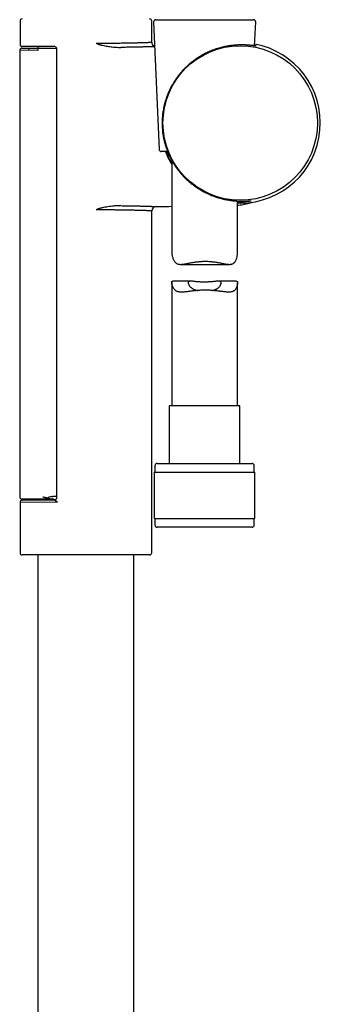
# Model space of a CAD drawing. Header units: millimetres. Extents: x 8 to 1095, y 12 to 2372.
# Tile 76 of 88: x 976 to 1045, y 1872 to 2096. Entities that reach past the tile are written whole.
import ezdxf

# ---------------------------------------------------------------- set-up
doc = ezdxf.new("R2010")
doc.units = ezdxf.units.MM

msp = doc.modelspace()

# ---------------------------------------------------------------- linework, layer by layer
at = {"color": 7, "linetype": 'Continuous', "lineweight": 30}
for p, q in [((976.43, 2096.1), (976.43, 2090.85)), ((1006.43, 2091.29), (1006.43, 2096.1)), ((1006.84, 2095.89), (1008.1, 2066.89)), ((1007.34, 2096.41), (1018.71, 2096.41)), ((1018.71, 2096.41), (1029.6, 2096.41)), ((1029.86, 2090.47), (1030.1, 2095.89)), ((976.36, 2089.46), (976.36, 1987.77)), ((980.48, 2089.43), (976.36, 2089.46)), ((976.86, 2089.96), (980.86, 2089.93)), ((984.33, 2090.29), (976.93, 2090.35)), ((978.36, 2089.95), (978.36, 2089.45)), ((980.48, 2090.32), (980.48, 2089.93)), ((980.86, 2089.93), (984.16, 2089.9)), ((984.16, 2089.9), (984.72, 2089.89)), ((984.37, 2090.28), (984.33, 2090.29)), ((984.72, 2089.9), (984.72, 1987.49)), ((1010.03, 2066.41), (1008.6, 2066.41)), ((1010.97, 2064.44), (1010.97, 2043.55)), ((1025.97, 2043.37), (1025.97, 2055.14)), ((1006.43, 1975.1), (1006.43, 2052.9)), ((1012.99, 2040.73), (1024.16, 2040.73)), ((1010.97, 2036.6), (1010.97, 2008.54)), ((1015.27, 2036.9), (1011.21, 2036.9)), ((1025.65, 2036.9), (1021.59, 2036.9)), ((1025.97, 2008.54), (1025.97, 2036.48)), ((1010.42, 2008.54), (1010.42, 1995.41)), ((1026.52, 2008.54), (1010.42, 2008.54)), ((1026.52, 1995.41), (1026.52, 2008.54)), ((1007.17, 1994.91), (1007.17, 1993.41)), ((1007.67, 1995.41), (1029.27, 1995.41)), ((1029.77, 1993.41), (1029.77, 1994.91)), ((1006.99, 1993.41), (1006.99, 1982.91)), ((1006.99, 1993.41), (1029.94, 1993.41)), ((1029.94, 1982.91), (1029.94, 1993.41)), ((985, 1986.61), (976.43, 1986.54)), ((976.43, 1986.54), (976.43, 1975.1)), ((980.85, 1987.27), (976.86, 1987.27)), ((976.93, 1987.04), (984.33, 1987.1)), ((980.48, 1987.27), (980.48, 1987.07)), ((984.12, 1987.27), (980.85, 1987.27)), ((1006.99, 1982.91), (1029.94, 1982.91)), ((1007.17, 1982.91), (1007.17, 1981.41)), ((1029.77, 1981.41), (1029.77, 1982.91)), ((1018.7, 1980.91), (1007.67, 1980.91)), ((1029.27, 1980.91), (1018.7, 1980.91)), ((1005.93, 1974.6), (976.93, 1974.6)), ((980.48, 1974.6), (980.48, 1731.29)), ((1002.38, 1731.29), (1002.38, 1974.6))]:
    msp.add_line(p, q, dxfattribs=at)
at = {"color": 7, "linetype": 'Continuous', "lineweight": 30, "flags": 128}
for points in [[(1007.42, 2053.9), (1008.81, 2053.92), (1010.34, 2053.93), (1010.97, 2053.94)], [(1026.58, 2054.67), (1026.1, 2054.68), (1025.97, 2054.68)]]:
    msp.add_lwpolyline(points, dxfattribs=at)
at = {"color": 7, "linetype": 'Continuous', "lineweight": 30}
msp.add_circle((1026.58, 2072.91), 17.59, dxfattribs=at)
for centre, radius, start, end in [((976.93, 2096.1), 0.5, 90, 180), ((1005.93, 2096.1), 0.5, 0, 90), ((1007.34, 2095.91), 0.5, 90, 182.4813), ((1029.6, 2095.91), 0.5, 357.5187, 90), ((976.93, 2090.85), 0.5, 180.0007, 269.5), ((1007.43, 2091.29), 1, 180.0046, 249.4134), ((1026.58, 2072.91), 18.24, 270, 79.5797), ((976.86, 2089.46), 0.5, 89.5, 179.9937), ((980.93, 2089.48), 0.451, 99.2322, 186.9541), ((1008.6, 2066.91), 0.5, 182.4813, 270), ((1026.58, 2072.91), 18.24, 200.8619, 211.1549), ((1007.43, 2052.9), 1, 90.5622, 180.0073), ((1007.67, 1994.91), 0.5, 90, 180), ((1029.27, 1994.91), 0.5, 0, 90), ((976.86, 1987.77), 0.5, 180, 270), ((976.93, 1986.54), 0.5, 90.5, 179.9981), ((986.48, 2005.81), 18.69, 258.1784, 259.0133), ((986.48, 2005.81), 18.69, 262.3343, 264.1886), ((1007.67, 1981.41), 0.5, 180, 270), ((1029.27, 1981.41), 0.5, 270, 0), ((976.93, 1975.1), 0.5, 180, 270), ((1005.93, 1975.1), 0.5, 270, 0)]:
    msp.add_arc(centre, radius, start, end, dxfattribs=at)
for centre, major_axis, ratio, start_param, end_param in [((984.19, 1979.27), (0, 8.66), 0.57735, 0.123862, 0.312649), ((930.16, 1988.12), (57.29, 0), 0.008727, 5.941693, 5.972726)]:
    msp.add_ellipse(centre, major_axis=major_axis, ratio=ratio, start_param=start_param, end_param=end_param, dxfattribs=at)
for points, knots in [([(993.81, 2091.08), (993.97, 2091.08), (994.28, 2091.08), (994.75, 2091.08), (995.22, 2091.08), (995.73, 2091.08), (996.3, 2091.08), (996.91, 2091.08), (997.5, 2091.09), (998.07, 2091.09), (998.63, 2091.1), (999.17, 2091.11), (999.7, 2091.11), (1000.22, 2091.12), (1000.73, 2091.13), (1001.23, 2091.14), (1001.7, 2091.15), (1002.15, 2091.16), (1002.58, 2091.17), (1002.99, 2091.18), (1003.38, 2091.19), (1003.75, 2091.2), (1004.1, 2091.21), (1004.44, 2091.22), (1004.77, 2091.23), (1005.1, 2091.24), (1005.35, 2091.25), (1005.54, 2091.26), (1005.67, 2091.26), (1005.8, 2091.27), (1005.93, 2091.27), (1006.06, 2091.27), (1006.19, 2091.28), (1006.29, 2091.28), (1006.36, 2091.29), (1006.41, 2091.29), (1006.44, 2091.29), (1006.43, 2091.29), (1006.43, 2091.29)], [0, 0, 0, 0, 0.022597, 0.045195, 0.067885, 0.090575, 0.12127, 0.151979, 0.182674, 0.21199, 0.241307, 0.270827, 0.300347, 0.33048, 0.360669, 0.391024, 0.421434, 0.450748, 0.480112, 0.509629, 0.539491, 0.569354, 0.599566, 0.629945, 0.660379, 0.697856, 0.735439, 0.754393, 0.773347, 0.792356, 0.811365, 0.840666, 0.870093, 0.89952, 0.92937, 0.95922, 0.989419, 1, 1, 1, 1]), ([(993.81, 2091.08), (993.81, 2091.08), (993.91, 2091.02), (994, 2090.97), (994.09, 2090.92)], [0, 0, 0, 0, 0.027902, 1, 1, 1, 1]), ([(994.09, 2090.92), (994.12, 2090.9), (994.18, 2090.87), (994.3, 2090.82), (994.48, 2090.76), (994.71, 2090.7), (995.05, 2090.62), (995.5, 2090.52), (996.06, 2090.42), (996.62, 2090.33), (997.17, 2090.26), (997.73, 2090.19), (998.29, 2090.14), (998.86, 2090.11), (999.23, 2090.11), (999.42, 2090.1)], [0, 0, 0, 0, 0.0181376, 0.0362953, 0.0730623, 0.1190384, 0.1650773, 0.2685595, 0.3723123, 0.4761573, 0.5803709, 0.6846646, 0.7892064, 0.8945324, 1, 1, 1, 1]), ([(984.33, 2090.29), (984.33, 2090.29), (984.34, 2090.29), (984.37, 2090.29), (984.41, 2090.28), (984.46, 2090.26), (984.51, 2090.24), (984.56, 2090.21), (984.61, 2090.16), (984.64, 2090.12), (984.67, 2090.07), (984.69, 2090.03), (984.71, 2089.98), (984.72, 2089.94), (984.72, 2089.91), (984.72, 2089.9), (984.72, 2089.9)], [0, 0, 0, 0, 0.004445, 0.07387, 0.149643, 0.23135, 0.317366, 0.405932, 0.505284, 0.602141, 0.67893, 0.753172, 0.838169, 0.917155, 0.990096, 1, 1, 1, 1]), ([(1007.09, 2090.28), (1007.03, 2090.28), (1006.93, 2090.27), (1006.74, 2090.27), (1006.56, 2090.26), (1006.36, 2090.25), (1006.1, 2090.25), (1005.81, 2090.24), (1005.57, 2090.23), (1005.36, 2090.22), (1005.15, 2090.22), (1004.9, 2090.21), (1004.62, 2090.2), (1004.31, 2090.2), (1004, 2090.19), (1003.62, 2090.18), (1003.16, 2090.17), (1002.65, 2090.16), (1002.15, 2090.15), (1001.63, 2090.14), (1001.07, 2090.13), (1000.49, 2090.12), (999.94, 2090.11), (999.59, 2090.11), (999.42, 2090.1)], [0, 0, 0, 0, 0.054026, 0.111003, 0.147892, 0.184817, 0.243584, 0.302496, 0.333832, 0.365168, 0.396591, 0.428015, 0.469123, 0.51028, 0.547243, 0.584242, 0.643125, 0.702154, 0.749211, 0.796343, 0.853274, 0.910336, 0.955136, 1, 1, 1, 1]), ([(1026.76, 2090.68), (1026.62, 2090.67), (1026.33, 2090.67), (1025.88, 2090.65), (1025.41, 2090.62), (1024.92, 2090.57), (1024.41, 2090.51), (1023.88, 2090.44), (1023.35, 2090.34), (1022.81, 2090.23), (1022.26, 2090.09), (1021.7, 2089.94), (1021.13, 2089.76), (1020.57, 2089.57), (1020.03, 2089.36), (1019.5, 2089.14), (1018.97, 2088.9), (1018.44, 2088.64), (1017.92, 2088.36), (1017.48, 2088.1), (1017.1, 2087.86), (1016.75, 2087.64), (1016.36, 2087.37), (1015.95, 2087.08), (1015.55, 2086.77), (1015.15, 2086.45), (1014.77, 2086.11), (1014.34, 2085.72), (1013.93, 2085.32), (1013.53, 2084.91), (1013.17, 2084.5), (1012.78, 2084.05), (1012.38, 2083.53), (1011.99, 2083), (1011.62, 2082.46), (1011.28, 2081.9), (1010.98, 2081.38), (1010.73, 2080.91), (1010.52, 2080.48), (1010.31, 2080.04), (1010.1, 2079.54), (1009.88, 2078.97), (1009.66, 2078.34), (1009.46, 2077.69), (1009.28, 2077.03), (1009.13, 2076.35), (1009.02, 2075.73), (1008.93, 2075.15), (1008.87, 2074.62), (1008.83, 2074.07), (1008.8, 2073.5), (1008.79, 2072.96), (1008.79, 2072.44), (1008.81, 2071.94), (1008.85, 2071.38), (1008.91, 2070.81), (1008.99, 2070.21), (1009.09, 2069.66), (1009.21, 2069.05), (1009.37, 2068.4), (1009.56, 2067.74), (1009.79, 2067.06), (1010.04, 2066.39), (1010.34, 2065.69), (1010.67, 2065), (1011.03, 2064.33), (1011.42, 2063.66), (1011.84, 2063.01), (1012.29, 2062.38), (1012.76, 2061.77), (1013.21, 2061.24), (1013.62, 2060.8), (1013.99, 2060.42), (1014.37, 2060.05), (1014.77, 2059.68), (1015.18, 2059.33), (1015.56, 2059.02), (1015.92, 2058.75), (1016.29, 2058.48), (1016.7, 2058.19), (1017.18, 2057.88), (1017.64, 2057.6), (1018.09, 2057.35), (1018.52, 2057.12), (1019.01, 2056.88), (1019.53, 2056.64), (1020.07, 2056.42), (1020.59, 2056.22), (1021.08, 2056.05), (1021.56, 2055.9), (1022, 2055.77), (1022.4, 2055.67), (1022.74, 2055.59), (1023.1, 2055.51), (1023.52, 2055.42), (1024, 2055.34), (1024.46, 2055.27), (1024.91, 2055.22), (1025.35, 2055.18), (1025.76, 2055.15), (1026.16, 2055.13), (1026.53, 2055.11), (1026.88, 2055.11), (1027.21, 2055.11), (1027.51, 2055.11), (1027.79, 2055.12), (1028.05, 2055.13), (1028.28, 2055.14), (1028.48, 2055.15), (1028.64, 2055.16), (1028.78, 2055.17), (1028.88, 2055.17), (1028.94, 2055.17), (1028.98, 2055.16), (1028.97, 2055.15), (1028.93, 2055.13), (1028.86, 2055.11), (1028.75, 2055.09), (1028.61, 2055.06), (1028.44, 2055.03), (1028.24, 2055), (1028, 2054.97), (1027.73, 2054.94), (1027.43, 2054.91), (1027.1, 2054.89), (1026.74, 2054.88), (1026.37, 2054.87), (1026.1, 2054.87), (1025.97, 2054.87)], [0, 0, 0, 0, 0.00802, 0.016046, 0.024065, 0.032208, 0.040358, 0.048501, 0.056534, 0.064574, 0.072607, 0.080781, 0.088963, 0.097138, 0.104863, 0.112594, 0.120319, 0.128154, 0.135993, 0.143828, 0.148789, 0.153749, 0.160572, 0.167398, 0.174222, 0.181121, 0.188023, 0.194923, 0.205098, 0.21179, 0.218482, 0.227685, 0.236892, 0.246096, 0.255401, 0.264708, 0.274013, 0.280874, 0.287736, 0.294617, 0.301497, 0.310958, 0.320422, 0.329883, 0.339474, 0.34907, 0.35866, 0.365769, 0.372878, 0.380459, 0.388044, 0.395624, 0.402235, 0.408849, 0.41546, 0.424446, 0.432008, 0.439575, 0.447139, 0.456991, 0.466844, 0.475737, 0.486305, 0.496934, 0.507564, 0.518304, 0.529044, 0.539896, 0.550748, 0.561661, 0.572199, 0.579432, 0.586666, 0.593899, 0.601202, 0.608508, 0.615812, 0.621201, 0.626591, 0.634083, 0.641578, 0.649069, 0.655588, 0.66211, 0.668628, 0.677482, 0.685, 0.692524, 0.700041, 0.706613, 0.713189, 0.719761, 0.724235, 0.728709, 0.736252, 0.743801, 0.751345, 0.759007, 0.766676, 0.77434, 0.781968, 0.789602, 0.79723, 0.804968, 0.812712, 0.82045, 0.828536, 0.836629, 0.844715, 0.85293, 0.861151, 0.869365, 0.877532, 0.885705, 0.893871, 0.902172, 0.91048, 0.918782, 0.926875, 0.934975, 0.943068, 0.951289, 0.959516, 0.967737, 0.975937, 0.984144, 0.992343, 1, 1, 1, 1]), ([(1020.71, 2089.6), (1020.6, 2089.56), (1020.28, 2089.45), (1019.77, 2089.24), (1019.18, 2088.98), (1018.59, 2088.7), (1018.01, 2088.39), (1017.43, 2088.06), (1016.86, 2087.7), (1016.3, 2087.31), (1015.75, 2086.91), (1015.37, 2086.6), (1015.17, 2086.43), (1015.14, 2086.4)], [0, 0, 0, 0, 0.05768, 0.157288, 0.256825, 0.35781, 0.458867, 0.559861, 0.665, 0.770208, 0.875357, 0.98171, 1, 1, 1, 1]), ([(1029.87, 2090.57), (1029.9, 2090.56), (1029.99, 2090.54), (1030.09, 2090.51), (1030.17, 2090.48), (1030.21, 2090.46), (1030.21, 2090.45), (1030.17, 2090.45), (1030.09, 2090.45), (1029.98, 2090.46), (1029.83, 2090.48), (1029.64, 2090.5), (1029.42, 2090.52), (1029.16, 2090.55), (1028.87, 2090.58), (1028.57, 2090.61), (1028.26, 2090.63), (1027.93, 2090.65), (1027.56, 2090.67), (1027.18, 2090.68), (1026.9, 2090.68), (1026.76, 2090.68)], [0, 0, 0, 0, 0.037123, 0.091763, 0.148119, 0.204475, 0.261501, 0.318526, 0.374652, 0.42843, 0.48388, 0.539331, 0.595405, 0.65148, 0.706646, 0.75522, 0.803823, 0.852396, 0.901587, 0.95081, 1, 1, 1, 1]), ([(1010.97, 2063.81), (1010.87, 2063.97), (1010.65, 2064.37), (1010.32, 2065.02), (1010, 2065.72), (1009.82, 2066.19), (1009.73, 2066.41)], [0, 0, 0, 0, 0.199878, 0.475027, 0.753119, 1, 1, 1, 1]), ([(994.09, 2053.28), (994, 2053.22), (993.91, 2053.17), (993.81, 2053.12), (993.81, 2053.12)], [0, 0, 0, 0, 0.972098, 1, 1, 1, 1]), ([(1006.43, 2052.9), (1006.43, 2052.9), (1006.43, 2052.9), (1006.4, 2052.91), (1006.33, 2052.91), (1006.25, 2052.91), (1006.14, 2052.91), (1006, 2052.92), (1005.83, 2052.93), (1005.64, 2052.93), (1005.42, 2052.94), (1005.18, 2052.95), (1004.91, 2052.96), (1004.63, 2052.96), (1004.32, 2052.97), (1003.99, 2052.98), (1003.63, 2052.99), (1003.24, 2053), (1002.84, 2053.01), (1002.41, 2053.03), (1001.97, 2053.04), (1001.52, 2053.05), (1001.05, 2053.05), (1000.56, 2053.06), (1000.05, 2053.07), (999.52, 2053.08), (998.97, 2053.09), (998.46, 2053.1), (998, 2053.1), (997.5, 2053.11), (996.9, 2053.11), (996.19, 2053.11), (995.46, 2053.12), (994.82, 2053.12), (994.27, 2053.12), (993.96, 2053.12), (993.81, 2053.12)], [0, 0, 0, 0, 0.023526, 0.053944, 0.083313, 0.112799, 0.142336, 0.172034, 0.201784, 0.23198, 0.262342, 0.292761, 0.322089, 0.351559, 0.381081, 0.410826, 0.440624, 0.470825, 0.501191, 0.531614, 0.560958, 0.590446, 0.619984, 0.649667, 0.679562, 0.70978, 0.740166, 0.770607, 0.791824, 0.81306, 0.848609, 0.884249, 0.920256, 0.956357, 0.978168, 1, 1, 1, 1]), ([(999.42, 2054.09), (999.26, 2054.09), (998.93, 2054.08), (998.45, 2054.06), (997.96, 2054.02), (997.4, 2053.96), (996.79, 2053.89), (996.1, 2053.78), (995.53, 2053.68), (995.07, 2053.58), (994.76, 2053.51), (994.49, 2053.43), (994.27, 2053.36), (994.14, 2053.3), (994.09, 2053.28)], [0, 0, 0, 0, 0.090874, 0.181853, 0.273087, 0.364388, 0.491917, 0.619594, 0.747787, 0.811989, 0.876241, 0.922543, 0.968806, 1, 1, 1, 1]), ([(999.42, 2054.09), (999.61, 2054.09), (999.99, 2054.08), (1000.54, 2054.07), (1001.09, 2054.06), (1001.61, 2054.06), (1002.13, 2054.05), (1002.62, 2054.04), (1003.1, 2054.03), (1003.51, 2054.02), (1003.85, 2054.01), (1004.13, 2054), (1004.41, 2053.99), (1004.73, 2053.99), (1005.08, 2053.98), (1005.45, 2053.97), (1005.78, 2053.96), (1006.07, 2053.95), (1006.3, 2053.94), (1006.49, 2053.93), (1006.64, 2053.93), (1006.77, 2053.93), (1006.92, 2053.92), (1007.08, 2053.92), (1007.21, 2053.91), (1007.31, 2053.91), (1007.38, 2053.91), (1007.42, 2053.9), (1007.42, 2053.9), (1007.42, 2053.9)], [0, 0, 0, 0, 0.03957, 0.079332, 0.119164, 0.159405, 0.199719, 0.24045, 0.281255, 0.322264, 0.349522, 0.376781, 0.404129, 0.431477, 0.476685, 0.521996, 0.562733, 0.603545, 0.644562, 0.671768, 0.698974, 0.726269, 0.753564, 0.798686, 0.843909, 0.884569, 0.925303, 0.966242, 1, 1, 1, 1]), ([(1025.97, 2054.17), (1026.07, 2054.18), (1026.39, 2054.22), (1026.93, 2054.3), (1027.61, 2054.43), (1028.31, 2054.59), (1028.89, 2054.74), (1029.23, 2054.85), (1029.33, 2054.88)], [0, 0, 0, 0, 0.089314, 0.282966, 0.473408, 0.69153, 0.905279, 1, 1, 1, 1]), ([(1010.97, 2043.55), (1010.97, 2043.54), (1010.97, 2043.47), (1010.98, 2043.3), (1011.01, 2043.03), (1011.07, 2042.73), (1011.15, 2042.41), (1011.25, 2042.1), (1011.38, 2041.79), (1011.52, 2041.53), (1011.67, 2041.31), (1011.82, 2041.14), (1012, 2040.99), (1012.19, 2040.87), (1012.41, 2040.8), (1012.64, 2040.75), (1012.9, 2040.73), (1013.16, 2040.73), (1013.43, 2040.75), (1013.71, 2040.79), (1013.99, 2040.83), (1014.28, 2040.88), (1014.59, 2040.94), (1014.94, 2041.01), (1015.34, 2041.09), (1015.77, 2041.16), (1016.21, 2041.24), (1016.63, 2041.3), (1017.04, 2041.34), (1017.44, 2041.38), (1017.83, 2041.41), (1018.23, 2041.43), (1018.5, 2041.43), (1018.63, 2041.43)], [0, 0, 0, 0, 0.0034155, 0.0383007, 0.0775389, 0.1179469, 0.1584611, 0.199168, 0.2399681, 0.2800214, 0.3100721, 0.3402833, 0.3707533, 0.4015362, 0.4316413, 0.4620295, 0.4926927, 0.523559, 0.5520172, 0.5805833, 0.6086755, 0.6368439, 0.6658599, 0.6949463, 0.7333401, 0.7718908, 0.8069653, 0.8421691, 0.8752331, 0.9062575, 0.9373859, 0.9686367, 1, 1, 1, 1]), ([(1018.63, 2041.43), (1018.76, 2041.43), (1019.03, 2041.43), (1019.43, 2041.41), (1019.83, 2041.38), (1020.22, 2041.34), (1020.62, 2041.3), (1021, 2041.24), (1021.37, 2041.18), (1021.73, 2041.12), (1022.08, 2041.05), (1022.43, 2040.98), (1022.76, 2040.91), (1023.09, 2040.85), (1023.43, 2040.8), (1023.75, 2040.75), (1024.01, 2040.73), (1024.21, 2040.73), (1024.37, 2040.74), (1024.55, 2040.76), (1024.75, 2040.81), (1024.92, 2040.88), (1025.08, 2040.98), (1025.23, 2041.1), (1025.35, 2041.25), (1025.47, 2041.41), (1025.57, 2041.6), (1025.67, 2041.82), (1025.75, 2042.05), (1025.82, 2042.29), (1025.88, 2042.54), (1025.92, 2042.78), (1025.95, 2043.02), (1025.97, 2043.22), (1025.97, 2043.33), (1025.97, 2043.37)], [0, 0, 0, 0, 0.032068, 0.06451, 0.097068, 0.129879, 0.162803, 0.19571, 0.22772, 0.260063, 0.292495, 0.325123, 0.357841, 0.390517, 0.426404, 0.462451, 0.498717, 0.516981, 0.535243, 0.562364, 0.589647, 0.617146, 0.644869, 0.671966, 0.699248, 0.726692, 0.754243, 0.786353, 0.818595, 0.850889, 0.883356, 0.915862, 0.948552, 0.981318, 1, 1, 1, 1]), ([(1018.63, 2034.85), (1018.49, 2034.85), (1018.22, 2034.85), (1017.81, 2034.83), (1017.4, 2034.81), (1016.99, 2034.79), (1016.59, 2034.75), (1016.19, 2034.71), (1015.8, 2034.67), (1015.43, 2034.62), (1015.06, 2034.58), (1014.69, 2034.53), (1014.34, 2034.49), (1013.98, 2034.45), (1013.62, 2034.42), (1013.27, 2034.4), (1012.98, 2034.41), (1012.77, 2034.43), (1012.58, 2034.46), (1012.36, 2034.5), (1012.14, 2034.59), (1011.93, 2034.7), (1011.75, 2034.85), (1011.59, 2035.02), (1011.45, 2035.2), (1011.33, 2035.4), (1011.23, 2035.61), (1011.14, 2035.82), (1011.07, 2036.03), (1011.02, 2036.23), (1010.98, 2036.41), (1010.97, 2036.55), (1010.97, 2036.64), (1010.98, 2036.73), (1011, 2036.81), (1011.06, 2036.87), (1011.13, 2036.9), (1011.19, 2036.9), (1011.21, 2036.9)], [0, 0, 0, 0, 0.02838, 0.056854, 0.085876, 0.114997, 0.14399, 0.173077, 0.201431, 0.229867, 0.258826, 0.287871, 0.316768, 0.345757, 0.379264, 0.412969, 0.446881, 0.463963, 0.48108, 0.509536, 0.538227, 0.567155, 0.596343, 0.624959, 0.653702, 0.682964, 0.712296, 0.741427, 0.770612, 0.800592, 0.830698, 0.860979, 0.876246, 0.891549, 0.921656, 0.952078, 0.982774, 1, 1, 1, 1]), ([(1020.22, 2034.79), (1020.27, 2034.8), (1020.38, 2034.82), (1020.55, 2034.87), (1020.75, 2034.93), (1020.95, 2035.01), (1021.15, 2035.1), (1021.33, 2035.21), (1021.51, 2035.34), (1021.69, 2035.49), (1021.85, 2035.66), (1021.98, 2035.84), (1022.08, 2036.02), (1022.15, 2036.18), (1022.2, 2036.32), (1022.22, 2036.46), (1022.22, 2036.57), (1022.2, 2036.66), (1022.16, 2036.74), (1022.1, 2036.79), (1022.02, 2036.84), (1021.93, 2036.87), (1021.82, 2036.89), (1021.68, 2036.9), (1021.53, 2036.9), (1021.37, 2036.89), (1021.18, 2036.88), (1020.98, 2036.86), (1020.76, 2036.84), (1020.52, 2036.81), (1020.25, 2036.79), (1019.98, 2036.76), (1019.69, 2036.74), (1019.38, 2036.72), (1019.08, 2036.7), (1018.76, 2036.69), (1018.44, 2036.69), (1018.13, 2036.69), (1017.82, 2036.7), (1017.52, 2036.71), (1017.22, 2036.73), (1016.93, 2036.75), (1016.66, 2036.78), (1016.39, 2036.8), (1016.14, 2036.83), (1015.9, 2036.86), (1015.68, 2036.88), (1015.48, 2036.89), (1015.3, 2036.9), (1015.14, 2036.9), (1015.01, 2036.88), (1014.9, 2036.85), (1014.82, 2036.81), (1014.76, 2036.75), (1014.73, 2036.68), (1014.72, 2036.6), (1014.72, 2036.49), (1014.75, 2036.36), (1014.81, 2036.2), (1014.89, 2036.04), (1015, 2035.87), (1015.13, 2035.7), (1015.29, 2035.53), (1015.48, 2035.37), (1015.7, 2035.22), (1015.93, 2035.09), (1016.15, 2034.99), (1016.37, 2034.91), (1016.61, 2034.84), (1016.8, 2034.8), (1016.9, 2034.78)], [0, 0, 0, 0, 0.008153, 0.018864, 0.02962, 0.043356, 0.057182, 0.071117, 0.085134, 0.103081, 0.121164, 0.139634, 0.158225, 0.173636, 0.189219, 0.2049, 0.220801, 0.233549, 0.246385, 0.259337, 0.272385, 0.285129, 0.29796, 0.310899, 0.323922, 0.337153, 0.350464, 0.363874, 0.377362, 0.391853, 0.406439, 0.421172, 0.436106, 0.45105, 0.466103, 0.481324, 0.49678, 0.511391, 0.526105, 0.540979, 0.556071, 0.57065, 0.585327, 0.600155, 0.615188, 0.630114, 0.645146, 0.660347, 0.675783, 0.690328, 0.704991, 0.719849, 0.734979, 0.748134, 0.761389, 0.774772, 0.788253, 0.804826, 0.821649, 0.838584, 0.855737, 0.872871, 0.890105, 0.907679, 0.925388, 0.9431, 0.957435, 0.970081, 0.9828, 1, 1, 1, 1]), ([(1025.65, 2036.9), (1025.67, 2036.9), (1025.74, 2036.9), (1025.82, 2036.87), (1025.89, 2036.81), (1025.94, 2036.72), (1025.97, 2036.61), (1025.97, 2036.46), (1025.96, 2036.29), (1025.93, 2036.12), (1025.89, 2035.94), (1025.84, 2035.75), (1025.77, 2035.56), (1025.69, 2035.38), (1025.59, 2035.19), (1025.47, 2035.02), (1025.34, 2034.86), (1025.2, 2034.74), (1025.07, 2034.65), (1024.97, 2034.59), (1024.86, 2034.54), (1024.7, 2034.49), (1024.49, 2034.44), (1024.22, 2034.41), (1023.93, 2034.4), (1023.63, 2034.42), (1023.31, 2034.44), (1022.98, 2034.48), (1022.64, 2034.52), (1022.28, 2034.56), (1021.92, 2034.61), (1021.54, 2034.66), (1021.15, 2034.7), (1020.75, 2034.74), (1020.34, 2034.78), (1019.92, 2034.81), (1019.5, 2034.83), (1019.06, 2034.85), (1018.77, 2034.85), (1018.63, 2034.85)], [0, 0, 0, 0, 0.018792, 0.047237, 0.07592, 0.104026, 0.132391, 0.160989, 0.189809, 0.215785, 0.241824, 0.268017, 0.294248, 0.320675, 0.34715, 0.373803, 0.400546, 0.430726, 0.445957, 0.461187, 0.476561, 0.491935, 0.522978, 0.553078, 0.583384, 0.613852, 0.644482, 0.673283, 0.70218, 0.731618, 0.761148, 0.790535, 0.820013, 0.849509, 0.879102, 0.909273, 0.939553, 0.96972, 1, 1, 1, 1]), ([(982.65, 1987.51), (982.59, 1987.53), (982.45, 1987.56), (982.24, 1987.6), (982.02, 1987.66), (981.81, 1987.71), (981.67, 1987.75), (981.6, 1987.77)], [0, 0, 0, 0, 0.16911, 0.375651, 0.582662, 0.791094, 1, 1, 1, 1]), ([(983.57, 1987.87), (983.67, 1987.89), (983.81, 1987.91), (984, 1987.94), (984.1, 1987.95), (984.15, 1987.95)], [0, 0, 0, 0, 0.497457, 0.748129, 1, 1, 1, 1]), ([(983.99, 1987.28), (983.91, 1987.28), (983.74, 1987.29), (983.49, 1987.3), (983.28, 1987.32), (983.11, 1987.36), (983.01, 1987.39), (982.95, 1987.43), (982.93, 1987.45), (982.92, 1987.46)], [0, 0, 0, 0, 0.22582, 0.451616, 0.676833, 0.797042, 0.916388, 0.974061, 1, 1, 1, 1]), ([(985, 1986.61), (985, 1986.61), (984.93, 1986.65), (984.82, 1986.72), (984.68, 1986.8), (984.57, 1986.86), (984.47, 1986.94), (984.39, 1987), (984.34, 1987.04), (984.32, 1987.07), (984.31, 1987.09), (984.31, 1987.1), (984.32, 1987.1), (984.33, 1987.1)], [0, 0, 0, 0, 0.004834, 0.213262, 0.319203, 0.425723, 0.562953, 0.702854, 0.77399, 0.846567, 0.88918, 0.932814, 1, 1, 1, 1]), ([(984.72, 1987.5), (984.72, 1987.49), (984.72, 1987.49), (984.72, 1987.46), (984.71, 1987.41), (984.69, 1987.36), (984.67, 1987.31), (984.64, 1987.27), (984.6, 1987.22), (984.55, 1987.18), (984.5, 1987.15), (984.45, 1987.13), (984.41, 1987.11), (984.37, 1987.11), (984.34, 1987.1), (984.33, 1987.1), (984.33, 1987.1)], [0, 0, 0, 0, 0.001611, 0.072746, 0.159079, 0.242998, 0.331075, 0.415234, 0.507794, 0.600544, 0.689558, 0.774572, 0.854963, 0.929897, 0.998967, 1, 1, 1, 1])]:
    msp.add_open_spline(points, degree=3, knots=knots, dxfattribs=at)

doc.saveas('drawing.dxf')
